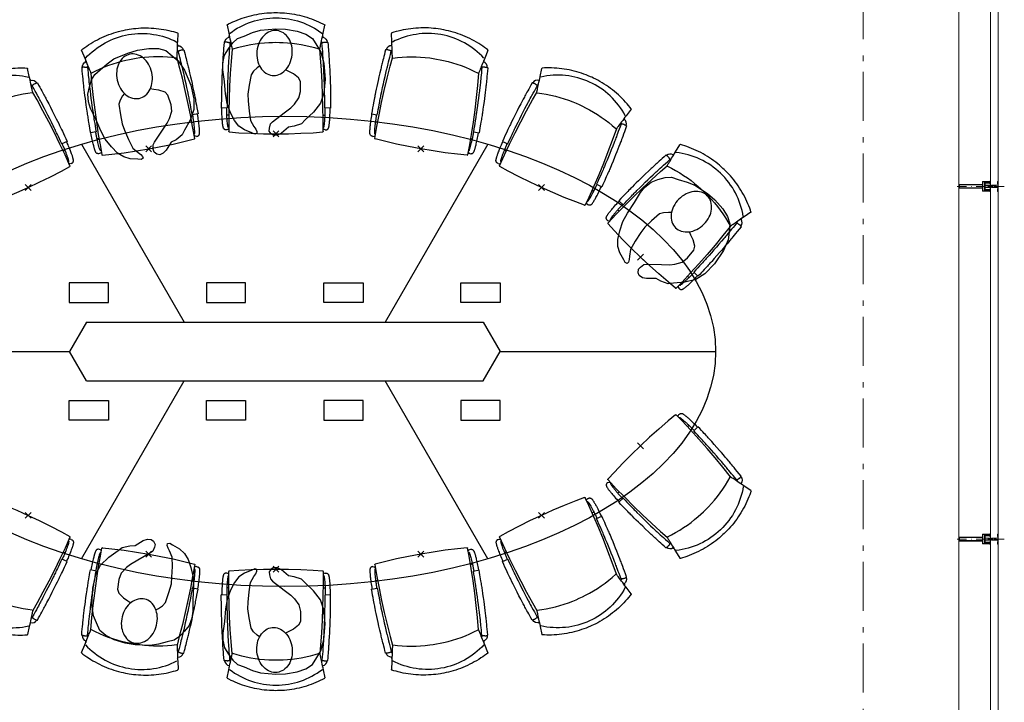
# Model space of a CAD drawing. Header units: millimetres. Extents: x -75976 to 232306, y 42824 to 140527.
# Tile 161 of 199: x 216335 to 221363, y 89947 to 93430. Entities that reach past the tile are written whole.
import ezdxf

# ---------------------------------------------------------------- set-up
doc = ezdxf.new("R2010")
doc.units = ezdxf.units.MM
doc.header["$LTSCALE"] = 400
doc.header["$PDMODE"] = 3
doc.header["$PDSIZE"] = 15
for name, pattern in [('STYLE_06', [1.041641, 0.625, -0.208282, 0.069427, -0.138931]), ('STYLE_15', [0.240945, 0.11811, -0.059055, 0.004724, -0.059055]), ('STYLE_16', [0.177165, 0.11811, -0.059055])]:
    doc.linetypes.add(name, pattern=pattern)
doc.layers.add('Buitenkozijnen', color=140, linetype='Continuous', lineweight=15)
doc.layers.add('None', color=7, linetype='Continuous', lineweight=9)
for name, color, linetype in [('co2-1-n-1-0-8_ip0', 7, 'Continuous'), ('inr', 4, 'Continuous'), ('symbol', 1, 'Continuous'), ('timmerwerk-ge', 150, 'Continuous')]:
    doc.layers.add(name, color=color, linetype=linetype)

# ---------------------------------------------------------------- blocks, each defined once
blk = doc.blocks.new('*U394')
at = {"layer": 'None', "color": 8, "lineweight": 5, "flags": 128}
for points in [[(-5, -154.3), (-5, -154.3, 0.414214), (-5.5, -154.8), (-5.5, -172.5), (-5.5, -172.5, 0.414214), (-5, -173), (-4, -173), (-4, -173, 0.414214), (-3.5, -172.5), (-3.5, -172.5, 0.414214), (-4, -172), (-4.5, -172), (-4.5, -168.8), (-4.5, -168.8, -0.414214), (-4, -168.3), (-2.7, -168.3), (-2.7, -168.3, 0.221695), (-1.9, -167.9), (-0.8, -166.5), (-0.8, -166.5, -0.466308), (0.8, -166.5), (2, -167.9), (2, -167.9, 0.221695), (2.7, -168.3), (4, -168.3), (4, -168.3, -0.414214), (4.5, -168.8), (4.5, -172), (4, -172), (4, -172, 0.414214), (3.5, -172.5), (3.5, -172.5, 0.414214), (4, -173), (5, -173), (5, -173, 0.414214), (5.5, -172.5), (5.5, -154.8), (5.5, -154.8, 0.414214), (5, -154.3), (4.7, -154.3), (4.7, -155), (4.7, -155, -0.414214), (4.4, -155.3), (4.1, -155.3), (4.1, -155.3, -0.414214), (3.3, -154.5), (3.3, -150.6), (3.3, -150.6, -0.414214), (4.1, -149.8), (4.4, -149.8), (4.4, -149.8, -0.414214), (4.7, -150.1), (4.7, -150.8), (5, -150.8), (5, -150.8, 0.414214), (5.5, -150.3), (5.5, -137.6), (5.5, -137.6, 0.351868), (5.3, -137.3), (5.3, -137.3, 0.351868), (4.9, -137.5), (4.1, -139.2), (4.1, -139.2, 0.314902), (4.2, -139.4), (4.5, -139.7), (4.5, -139.7, -0.198912), (4.5, -139.9), (4.5, -140.1), (4.5, -140.1, -0.198912), (4.5, -140.3), (4.2, -140.6), (4.2, -140.6, 0.414214), (4.2, -140.8), (4.5, -141.1), (4.5, -141.1, -0.198912), (4.5, -141.3), (4.5, -141.5), (4.5, -141.5, -0.198912), (4.5, -141.7), (4.2, -142), (4.2, -142, 0.414214), (4.2, -142.2), (4.5, -142.5), (4.5, -142.5, -0.198912), (4.5, -142.7), (4.5, -143.2), (4.5, -143.2, -0.087489), (4.5, -143.3), (4.2, -144.1), (4.2, -148.5), (4.2, -148.5, -0.414214), (3.9, -148.8), (-3.9, -148.8), (-3.9, -148.8, -0.414214), (-4.2, -148.5), (-4.2, -144.1), (-4.5, -143.3), (-4.5, -143.3, -0.087489), (-4.5, -143.2), (-4.5, -142.7), (-4.5, -142.7, -0.198912), (-4.4, -142.5), (-4.1, -142.2), (-4.1, -142.2, 0.414214), (-4.1, -142), (-4.4, -141.7), (-4.4, -141.7, -0.198912), (-4.5, -141.5), (-4.5, -141.3), (-4.5, -141.3, -0.198912), (-4.4, -141.1), (-4.1, -140.8), (-4.1, -140.8, 0.414214), (-4.1, -140.6), (-4.4, -140.3), (-4.4, -140.3, -0.198912), (-4.5, -140.1), (-4.5, -139.9), (-4.5, -139.9, -0.198912), (-4.4, -139.7), (-4.1, -139.4), (-4.1, -139.4, 0.314902), (-4.1, -139.2), (-4.9, -137.5), (-4.9, -137.5, 0.351868), (-5.3, -137.3), (-5.3, -137.3, 0.351868), (-5.5, -137.6), (-5.5, -150.3), (-5.5, -150.3, 0.414214), (-5, -150.8), (-4.7, -150.8), (-4.7, -150.1), (-4.7, -150.1, -0.414214), (-4.4, -149.8), (-4.1, -149.8), (-4.1, -149.8, -0.414214), (-3.3, -150.6), (-3.3, -154.5), (-3.3, -154.5, -0.414214), (-4.1, -155.3), (-4.4, -155.3), (-4.4, -155.3, -0.414214), (-4.7, -155), (-4.7, -154.3)], [(-1.8, -149.8, 0.414214), (-2.3, -150.3), (-2.3, -155.1), (-2.3, -155.1, 0.414214), (-2.1, -155.3), (2.1, -155.3), (2.1, -155.3, 0.414214), (2.3, -155.1), (2.3, -150.3), (2.3, -150.3, 0.414214), (1.8, -149.8), (-1.8, -149.8)], [(-4.5, -161.7, -0.414214), (-4, -161.2), (-2.7, -161.2), (-2.7, -161.2, 0.414214), (-2.5, -161), (-2.5, -160.4), (-2.5, -160.4, 0.414214), (-2.7, -160.2), (-4, -160.2), (-4, -160.2, -0.414214), (-4.5, -159.7), (-4.5, -156.8), (-4.5, -156.8, -0.414214), (-4, -156.3), (4, -156.3), (4, -156.3, -0.414214), (4.5, -156.8), (4.5, -159.7), (4.5, -159.7, -0.414214), (4, -160.2), (2.7, -160.2), (2.7, -160.2, 0.414214), (2.5, -160.4), (2.5, -161), (2.5, -161, 0.414214), (2.7, -161.2), (4, -161.2), (4, -161.2, -0.414214), (4.5, -161.7), (4.5, -166.8), (4.5, -166.8, -0.414214), (4, -167.3), (3, -167.3), (3, -167.3, -0.221695), (2.6, -167.1), (1.5, -165.9), (1.5, -165.9, 0.466308), (-1.5, -165.9), (-2.6, -167.1), (-2.6, -167.1, -0.221695), (-2.9, -167.3), (-4, -167.3), (-4, -167.3, -0.414214), (-4.5, -166.8), (-4.5, -161.7)]]:
    blk.add_lwpolyline(points, format="xyb", close=True, dxfattribs=at)
blk = doc.blocks.new('*U395')
at = {"layer": 'None', "color": 8, "lineweight": 5, "flags": 128}
for points in [[(-13.5, -182.8), (-13.5, -181.9), (-14.5, -181.1), (-14.5, -181.1, 0.36397), (-14.9, -181.1), (-14.9, -181.1), (-15.4, -181.5), (-15.4, -181.5, -0.36397), (-15.8, -181.5), (-15.8, -181.5), (-16.3, -181.1), (-16.3, -181.1, 0.36397), (-16.7, -181.1), (-16.7, -181.1), (-17.2, -181.5), (-17.2, -181.5, -0.36397), (-17.6, -181.5), (-17.6, -181.5), (-18.1, -181.1), (-18.1, -181.1, 0.36397), (-18.5, -181.1), (-18.5, -181.1), (-19, -181.5), (-19, -181.5, -0.36397), (-19.4, -181.5), (-19.4, -181.5), (-19.9, -181.1), (-19.9, -181.1, 0.36397), (-20.3, -181.1), (-20.3, -181.1), (-20.8, -181.5), (-20.8, -181.5, -0.36397), (-21.2, -181.5), (-21.2, -181.5), (-21.7, -181.1), (-21.7, -181.1, 0.36397), (-22.1, -181.1), (-22.1, -181.1), (-22.4, -181.3), (-23.2, -181.3), (-23.5, -181.1), (-23.5, -181.1, 0.36397), (-23.9, -181.1), (-23.9, -181.1), (-24.2, -181.3), (-24.5, -181.3), (-24.5, -181.3, -0.267949), (-24.8, -181.2), (-24.8, -181.2), (-24.9, -180.9), (-24.9, -180.9, 0.339454), (-25.3, -180.7), (-25.3, -180.7, 0.339454), (-25.5, -181), (-25.5, -181), (-25.5, -184.4), (-25.5, -184.4, 0.414214), (-25.2, -184.7), (-25.2, -184.7), (-24.3, -184.7), (-24.3, -184.7, 0.414214), (-24, -184.4), (-24, -184.4), (-24, -182.7), (-24, -182.7, 0.236068), (-24.1, -182.5), (-24.1, -182.5), (-24.1, -182.5, -0.548276), (-24, -182.2), (-24, -182.2, -0.548276), (-23.8, -182.4), (-23.8, -182.4), (-23.8, -182.4, 0.250388), (-23.6, -182.3), (-23.6, -182.3), (-22.8, -182.3), (-22.8, -182.3, -0.414214), (-22.5, -182.6), (-22.5, -182.6), (-22.5, -183.3), (-22.5, -183.3, 0.414214), (-22.2, -183.6), (-22.2, -183.6), (-22, -183.6), (-22, -183.6, 0.131652), (-21.8, -183.5), (-21.8, -183.5), (-20.5, -182.8), (-13.5, -182.8)], [(-6, -180.7), (-6, -180.7, -0.388879), (-8.7, -183.2), (-8.7, -183.2), (-20.4, -183.2), (-21.6, -183.9), (-22.9, -183.9), (-22.9, -182.7), (-23.8, -182.7), (-23.8, -184.8), (23.8, -184.8), (23.8, -182.7), (22.9, -182.7), (22.9, -183.9), (21.7, -183.9), (20.4, -183.2), (8.7, -183.2), (8.7, -183.2, -0.388879), (6, -180.7), (6, -180.7), (5.3, -173.2), (2.5, -173.2), (2.5, -171.2), (-2.5, -171.2), (-2.5, -173.2), (-5.3, -173.2), (-6, -180.7)], [(13.5, -182.8), (13.5, -181.9), (14.5, -181.1), (14.5, -181.1, -0.36397), (14.9, -181.1), (14.9, -181.1), (15.4, -181.5), (15.4, -181.5, 0.36397), (15.8, -181.5), (15.8, -181.5), (16.3, -181.1), (16.3, -181.1, -0.36397), (16.7, -181.1), (16.7, -181.1), (17.2, -181.5), (17.2, -181.5, 0.36397), (17.6, -181.5), (17.6, -181.5), (18.1, -181.1), (18.1, -181.1, -0.36397), (18.5, -181.1), (18.5, -181.1), (19, -181.5), (19, -181.5, 0.36397), (19.4, -181.5), (19.4, -181.5), (19.9, -181.1), (19.9, -181.1, -0.36397), (20.3, -181.1), (20.3, -181.1), (20.8, -181.5), (20.8, -181.5, 0.36397), (21.2, -181.5), (21.2, -181.5), (21.7, -181.1), (21.7, -181.1, -0.36397), (22.1, -181.1), (22.1, -181.1), (22.4, -181.3), (23.2, -181.3), (23.5, -181.1), (23.5, -181.1, -0.36397), (23.9, -181.1), (23.9, -181.1), (24.2, -181.3), (24.5, -181.3), (24.5, -181.3, 0.267949), (24.8, -181.2), (24.8, -181.2), (25, -180.9), (25, -180.9, -0.339454), (25.3, -180.7), (25.3, -180.7, -0.339454), (25.5, -181), (25.5, -181), (25.5, -184.4), (25.5, -184.4, -0.414214), (25.2, -184.7), (25.2, -184.7), (24.3, -184.7), (24.3, -184.7, -0.414214), (24, -184.4), (24, -184.4), (24, -182.7), (24, -182.7, -0.236068), (24.1, -182.5), (24.1, -182.5), (24.1, -182.5, 0.548276), (24.1, -182.2), (24.1, -182.2, 0.548276), (23.9, -182.4), (23.9, -182.4), (23.9, -182.4, -0.250388), (23.6, -182.3), (23.6, -182.3), (22.8, -182.3), (22.8, -182.3, 0.414214), (22.5, -182.6), (22.5, -182.6), (22.5, -183.3), (22.5, -183.3, -0.414214), (22.2, -183.6), (22.2, -183.6), (22, -183.6), (22, -183.6, -0.131652), (21.8, -183.5), (21.8, -183.5), (20.5, -182.8), (13.5, -182.8)]]:
    blk.add_lwpolyline(points, format="xyb", close=True, dxfattribs=at)
blk = doc.blocks.new('verticale stijl 150x50 UV')
at = {"layer": 'None', "color": 8, "linetype": 'STYLE_15', "lineweight": 5}
blk.add_line((0, -216), (0, 35), dxfattribs=at)
at = {"layer": 'None', "color": 8, "lineweight": 5}
for p, q in [((-25.6, -142.7), (-25.6, -142.7)), ((-25.6, -144.4), (-25.6, -144.4)), ((-24.8, -133.4), (-24.8, -133.4)), ((-24.8, -134.2), (-24.8, -134.2)), ((-24.8, -135), (-24.8, -135)), ((-24.8, -135.8), (-24.8, -135.8)), ((-24.8, -136.6), (-24.8, -136.6)), ((-24.8, -137.4), (-24.8, -137.4)), ((-24.8, -138.3), (-24.8, -138.3)), ((-24.8, -139.1), (-24.8, -139.1)), ((-24.8, -139.9), (-24.8, -139.9)), ((-24.8, -140.7), (-24.8, -140.7)), ((-24.8, -141.5), (-24.8, -141.5)), ((-24.8, -142.3), (-24.8, -142.3)), ((-24.8, -143.1), (-24.8, -143.1)), ((-24.8, -144.8), (-24.8, -144.8)), ((-24, -133), (-24, -133)), ((-24, -133.8), (-24, -133.8)), ((-24, -134.6), (-24, -134.6)), ((-24, -135.4), (-24, -135.4)), ((-24, -136.2), (-24, -136.2)), ((-24, -137), (-24, -137)), ((-24, -137.9), (-24, -137.9)), ((-24, -138.7), (-24, -138.7)), ((-24, -139.5), (-24, -139.5)), ((-24, -140.3), (-24, -140.3)), ((-24, -141.1), (-24, -141.1)), ((-24, -141.9), (-24, -141.9)), ((-24, -142.7), (-24, -142.7)), ((-24, -144.4), (-24, -144.4)), ((-23.2, -133.4), (-23.2, -133.4)), ((-23.2, -134.2), (-23.2, -134.2)), ((-23.2, -135), (-23.2, -135)), ((-23.2, -135.8), (-23.2, -135.8)), ((-23.2, -136.6), (-23.2, -136.6)), ((-23.2, -137.4), (-23.2, -137.4)), ((-23.2, -138.3), (-23.2, -138.3)), ((-23.2, -139.1), (-23.2, -139.1)), ((-23.2, -139.9), (-23.2, -139.9)), ((-23.2, -140.7), (-23.2, -140.7)), ((-23.2, -141.5), (-23.2, -141.5)), ((-23.2, -144.8), (-23.2, -144.8)), ((-22.4, -133), (-22.4, -133)), ((-22.4, -133.8), (-22.4, -133.8)), ((-22.4, -134.6), (-22.4, -134.6)), ((-22.4, -140.3), (-22.4, -140.3)), ((-22.4, -141.1), (-22.4, -141.1)), ((-22.4, -144.4), (-22.4, -144.4)), ((-21.6, -126.9), (-21.6, -126.9)), ((-21.6, -127.7), (-21.6, -127.7)), ((-21.6, -128.5), (-21.6, -128.5)), ((-21.6, -129.3), (-21.6, -129.3)), ((-21.6, -130.1), (-21.6, -130.1)), ((-21.6, -130.9), (-21.6, -130.9)), ((-21.6, -131.8), (-21.6, -131.8)), ((-21.6, -132.6), (-21.6, -132.6)), ((-21.6, -133.4), (-21.6, -133.4)), ((-21.6, -134.2), (-21.6, -134.2)), ((-21.6, -135), (-21.6, -135)), ((-21.6, -139.9), (-21.6, -139.9)), ((-21.6, -140.7), (-21.6, -140.7)), ((-21.6, -141.5), (-21.6, -141.5)), ((-21.6, -144.8), (-21.6, -144.8)), ((-20.7, -126.5), (-20.7, -126.5)), ((-20.7, -128.9), (-20.7, -128.9)), ((-20.7, -129.7), (-20.7, -129.7)), ((-20.7, -130.5), (-20.7, -130.5)), ((-20.7, -131.4), (-20.7, -131.4)), ((-20.7, -132.2), (-20.7, -132.2)), ((-20.7, -133), (-20.7, -133)), ((-20.7, -133.8), (-20.7, -133.8)), ((-20.7, -134.6), (-20.7, -134.6)), ((-20.7, -135.4), (-20.7, -135.4)), ((-20.7, -136.2), (-20.7, -136.2)), ((-20.7, -137), (-20.7, -137)), ((-20.7, -137.9), (-20.7, -137.9)), ((-20.7, -138.7), (-20.7, -138.7)), ((-20.7, -139.5), (-20.7, -139.5)), ((-20.7, -140.3), (-20.7, -140.3)), ((-20.7, -141.1), (-20.7, -141.1)), ((-20.7, -144.4), (-20.7, -144.4)), ((-19.9, -126.1), (-19.9, -126.1)), ((-19.9, -130.1), (-19.9, -130.1)), ((-19.9, -130.9), (-19.9, -130.9)), ((-19.9, -131.8), (-19.9, -131.8)), ((-19.9, -132.6), (-19.9, -132.6)), ((-19.9, -133.4), (-19.9, -133.4)), ((-19.9, -134.2), (-19.9, -134.2)), ((-19.9, -135), (-19.9, -135)), ((-19.9, -135.8), (-19.9, -135.8)), ((-19.9, -136.6), (-19.9, -136.6)), ((-19.9, -137.4), (-19.9, -137.4)), ((-19.9, -138.3), (-19.9, -138.3)), ((-19.9, -139.1), (-19.9, -139.1)), ((-19.9, -139.9), (-19.9, -139.9)), ((-19.9, -140.7), (-19.9, -140.7)), ((-19.9, -141.5), (-19.9, -141.5)), ((-19.9, -142.3), (-19.9, -142.3)), ((-19.9, -143.1), (-19.9, -143.1)), ((-19.9, -143.9), (-19.9, -143.9)), ((-19.1, -126.5), (-19.1, -126.5)), ((-19.1, -127.3), (-19.1, -127.3)), ((-19.1, -128.9), (-19.1, -128.9)), ((-19.1, -129.7), (-19.1, -129.7)), ((-19.1, -130.5), (-19.1, -130.5)), ((-19.1, -131.4), (-19.1, -131.4)), ((-19.1, -132.2), (-19.1, -132.2)), ((-19.1, -133), (-19.1, -133)), ((-19.1, -133.8), (-19.1, -133.8)), ((-19.1, -134.6), (-19.1, -134.6)), ((-19.1, -140.3), (-19.1, -140.3)), ((-19.1, -141.1), (-19.1, -141.1)), ((-19.1, -141.9), (-19.1, -141.9)), ((-18.3, -127.7), (-18.3, -127.7)), ((-18.3, -128.5), (-18.3, -128.5)), ((-18.3, -129.3), (-18.3, -129.3)), ((-18.3, -133.4), (-18.3, -133.4)), ((-18.3, -134.2), (-18.3, -134.2)), ((-18.3, -135), (-18.3, -135)), ((-18.3, -139.9), (-18.3, -139.9)), ((-18.3, -140.7), (-18.3, -140.7)), ((-18.3, -141.5), (-18.3, -141.5)), ((-18.3, -142.3), (-18.3, -142.3)), ((-17.5, -133), (-17.5, -133)), ((-17.5, -133.8), (-17.5, -133.8)), ((-17.5, -134.6), (-17.5, -134.6)), ((-17.5, -135.4), (-17.5, -135.4)), ((-17.5, -136.2), (-17.5, -136.2)), ((-17.5, -137), (-17.5, -137)), ((-17.5, -137.9), (-17.5, -137.9)), ((-17.5, -138.7), (-17.5, -138.7)), ((-17.5, -139.5), (-17.5, -139.5)), ((-17.5, -140.3), (-17.5, -140.3)), ((-17.5, -141.1), (-17.5, -141.1)), ((-17.5, -141.9), (-17.5, -141.9)), ((-17.5, -142.7), (-17.5, -142.7)), ((-16.7, -133.4), (-16.7, -133.4)), ((-16.7, -134.2), (-16.7, -134.2)), ((-16.7, -135), (-16.7, -135)), ((-16.7, -135.8), (-16.7, -135.8)), ((-16.7, -136.6), (-16.7, -136.6)), ((-16.7, -137.4), (-16.7, -137.4)), ((-16.7, -138.3), (-16.7, -138.3)), ((-16.7, -139.1), (-16.7, -139.1)), ((-16.7, -139.9), (-16.7, -139.9)), ((-16.7, -140.7), (-16.7, -140.7)), ((-16.7, -141.5), (-16.7, -141.5)), ((-16.7, -142.3), (-16.7, -142.3)), ((-16.7, -143.1), (-16.7, -143.1)), ((-15.9, -141.1), (-15.9, -141.1)), ((-15.9, -141.9), (-15.9, -141.9)), ((-15.9, -142.7), (-15.9, -142.7)), ((-15.9, -144.4), (-15.9, -144.4)), ((-15.1, -142.3), (-15.1, -142.3)), ((-15.1, -143.1), (-15.1, -143.1)), ((-15.1, -143.9), (-15.1, -143.9)), ((-15.1, -144.8), (-15.1, -144.8)), ((-14.2, -141.9), (-14.2, -141.9)), ((-14.2, -142.7), (-14.2, -142.7)), ((-14.2, -143.5), (-14.2, -143.5)), ((-14.2, -144.4), (-14.2, -144.4)), ((-13.4, -143.1), (-13.4, -143.1)), ((-13.4, -143.9), (-13.4, -143.9))]:
    blk.add_line(p, q, dxfattribs=at)
at = {"layer": 'None', "color": 8, "linetype": 'STYLE_16', "lineweight": 5}
for p, q in [((-2.2, -155.1), (0, -154.5)), ((-2.2, -156.7), (-2.2, -155.1)), ((-1.5, -156.9), (-1.5, -155)), ((-1, -157), (-1, -155.1)), ((2.3, -155.1), (0, -154.5)), ((1, -157), (1, -155.1)), ((1.5, -156.9), (1.5, -155)), ((2.3, -156.7), (2.3, -155.1))]:
    blk.add_line(p, q, dxfattribs=at)
at = {"layer": 'None', "color": 8, "linetype": 'Continuous', "lineweight": 5, "flags": 128}
for points in [[(-10, 15.4), (10, 15.4), (10, -104.8), (25, -104.8), (25, -116.8), (-25, -116.8), (-25, -104.8), (-10, -104.8)], [(-8, 13.4), (-8, -104.8), (8, -104.8), (8, 13.4)], [(8, -106.8), (-8, -106.8), (-23, -106.8), (-23, -114.8), (23, -114.8), (23, -106.8)]]:
    blk.add_lwpolyline(points, close=True, dxfattribs=at)
at = {"layer": 'None', "color": 8, "lineweight": 5, "flags": 128}
for points in [[(-14.8, -144.8), (-14.8, -144.8, 0.390793), (-13.2, -143.5), (-13.2, -143.5, 0.390793), (-14.4, -141.8), (-14.4, -141.8, -0.352623), (-16, -139.9), (-16, -133.1), (-16, -133.1, 0.414214), (-16.3, -132.8), (-17.6, -132.8), (-18.1, -133), (-18.1, -133, -0.520293), (-18.3, -132.8), (-18.3, -130.1), (-18.2, -130), (-18.2, -128), (-18.2, -128, -0.577863), (-18.1, -127.7), (-18, -127.7), (-18, -127.7, 0.366605), (-17.7, -127.5), (-17.7, -127.5, 0.366605), (-17.9, -127.1), (-17.9, -127.1, -0.130834), (-19.2, -126.1), (-19.2, -126.1, 0.439074), (-20.7, -126.1), (-20.7, -126.1, -0.133252), (-22, -127.1), (-22, -127.1, 0.366605), (-22.2, -127.5), (-22.2, -127.5, 0.366605), (-21.9, -127.7), (-21.8, -127.7), (-21.8, -127.7, -0.577455), (-21.8, -128), (-21.8, -130), (-21.6, -130.1), (-21.6, -132.8), (-21.6, -132.8, -0.52048), (-21.9, -133), (-22.4, -132.8), (-24.7, -132.8), (-24.7, -132.8, 0.414214), (-25, -133.1), (-25, -140.9), (-25, -140.9, -0.255976), (-25.9, -142.6), (-25.9, -142.6, 0.749676), (-25.3, -144.8), (-21.2, -144.8), (-21.2, -144.8, 0.414214), (-19.2, -142.8), (-19.2, -142.8, -0.402808), (-18.7, -142.3), (-18.7, -142.3, -0.402808), (-18.2, -142.8), (-18.2, -142.8, 0.233259), (-18, -143.1), (-14.6, -143.6), (-14.6, -143.6, -0.419014), (-14.5, -143.7), (-14.5, -143.7, -0.419014), (-14.6, -143.8), (-16, -143.8), (-16, -143.8, 0.414214), (-16.5, -144.3), (-16.5, -144.3, 0.414214), (-16, -144.8)], [(-23.2, -141.6), (-23.2, -141.6, 0.418874), (-23.7, -142.1), (-23.7, -142.1, -0.396568), (-25.3, -143.4), (-25.3, -143.4, 0.437017), (-25.7, -143.7), (-25.7, -143.7, 0.437017), (-25.4, -144), (-21.9, -144), (-21.9, -144, 0.263556), (-20.2, -143), (-20.2, -143, 0.552342), (-20.8, -141.8)], [(25, -132.6), (25, -116.8), (23.1, -116.8), (-23.1, -116.8), (-25, -116.8), (-25, -132.6), (-22.1, -132.6), (-22.1, -128), (-22.6, -128), (-22.6, -126.6), (-22.1, -126.6), (-22.1, -124.7), (-21.9, -124.5), (-21.9, -120.3), (-21.9, -120.3, -0.414214), (-20.2, -118.6), (-20.1, -118.6), (-20.1, -118.6, -0.414214), (-18.4, -120.3), (-18.4, -124.5), (-18.2, -124.7), (-18.2, -126.6), (-17.7, -126.6), (-17.7, -128), (-18.2, -128), (-18.2, -132.6), (-16.3, -132.6), (-16.3, -119.8), (-16.3, -119.8, -0.414214), (-15.1, -118.6), (-15.1, -118.6), (-6.5, -118.6), (-6.5, -118.6, -0.414214), (-5.3, -119.8), (-5.3, -136.8), (-3.9, -136.8), (-3.9, -139.6), (-4.3, -140), (-3.9, -140.4), (-3.9, -141), (-4.3, -141.4), (-3.9, -141.8), (-3.9, -142.4), (-4.3, -142.8), (-3.9, -143.8), (-3.9, -148.6), (-2.2, -148.6), (-2.2, -137.8), (-2.2, -137.8, -0.414214), (0, -135.6), (0, -135.6), (0, -135.6, -0.414214), (2.2, -137.8), (2.2, -148.6), (3.9, -148.6), (3.9, -143.8), (4.3, -142.8), (3.9, -142.4), (3.9, -141.8), (4.3, -141.4), (3.9, -141), (3.9, -140.4), (4.3, -140), (3.9, -139.6), (3.9, -136.8), (5.4, -136.8), (5.4, -119.8), (5.4, -119.8, -0.414214), (6.6, -118.6), (6.6, -118.6), (15.1, -118.6), (15.1, -118.6, -0.414214), (16.3, -119.8), (16.3, -132.6), (18.2, -132.6), (18.2, -128), (17.7, -128), (17.7, -126.6), (18.2, -126.6), (18.2, -124.7), (18.5, -124.5), (18.5, -120.3), (18.5, -120.3, -0.414214), (20.2, -118.6), (20.2, -118.6), (20.2, -118.6, -0.414214), (21.9, -120.3), (21.9, -124.5), (22.1, -124.7), (22.1, -126.6), (22.6, -126.6), (22.6, -128), (22.1, -128), (22.1, -132.6)], [(-23, -135.9), (-23, -135.9, -0.414214), (-22.1, -135), (-22.1, -135, -0.414214), (-21.3, -135.9), (-21.3, -138.8), (-21.3, -138.8, -0.414214), (-22.1, -139.6), (-22.1, -139.6, -0.414214), (-23, -138.8)], [(-21, -127.8, -0.29188), (-20.8, -127.3), (-20.3, -126.9), (-20.3, -126.9, -0.344328), (-19.7, -126.9), (-19.2, -127.3), (-19.2, -127.3, -0.29188), (-19, -127.8), (-19.4, -129.5), (-19.4, -129.5, -0.348796), (-20, -130), (-20, -130, -0.348796), (-20.6, -129.5), (-21, -127.8)], [(-18.8, -139.6, -0.414214), (-19.7, -138.8), (-19.7, -135.9), (-19.7, -135.9, -0.414214), (-18.8, -135), (-18.8, -135, -0.414214), (-18, -135.9), (-18, -138.8), (-18, -138.8, -0.414214), (-18.8, -139.6)], [(14.8, -144.8), (14.8, -144.8, -0.390793), (13.3, -143.5), (13.3, -143.5, -0.390793), (14.4, -141.8), (14.4, -141.8, 0.352623), (16, -139.9), (16, -133.1), (16, -133.1, -0.414214), (16.3, -132.8), (17.6, -132.8), (18.1, -133), (18.1, -133, 0.520293), (18.4, -132.8), (18.4, -130.1), (18.2, -130), (18.2, -128), (18.2, -128, 0.577863), (18.2, -127.7), (18.1, -127.7), (18.1, -127.7, -0.366605), (17.8, -127.5), (17.8, -127.5, -0.366605), (18, -127.1), (18, -127.1, 0.130834), (19.3, -126.1), (19.3, -126.1, -0.439074), (20.7, -126.1), (20.7, -126.1, 0.133252), (22.1, -127.1), (22.1, -127.1, -0.366605), (22.3, -127.5), (22.3, -127.5, -0.366605), (22, -127.7), (21.9, -127.7), (21.9, -127.7, 0.577455), (21.8, -128), (21.8, -130), (21.7, -130.1), (21.7, -132.8), (21.7, -132.8, 0.52048), (21.9, -133), (22.4, -132.8), (24.7, -132.8), (24.7, -132.8, -0.414214), (25, -133.1), (25, -140.9), (25, -140.9, 0.255976), (25.9, -142.6), (25.9, -142.6, -0.749676), (25.3, -144.8), (21.2, -144.8), (21.2, -144.8, -0.414214), (19.2, -142.8), (19.2, -142.8, 0.402808), (18.7, -142.3), (18.7, -142.3, 0.402808), (18.2, -142.8), (18.2, -142.8, -0.233259), (18, -143.1), (14.6, -143.6), (14.6, -143.6, 0.419014), (14.5, -143.7), (14.5, -143.7, 0.419014), (14.6, -143.8), (16, -143.8), (16, -143.8, -0.414214), (16.5, -144.3), (16.5, -144.3, -0.414214), (16, -144.8)], [(18.9, -139.6, 0.414214), (19.7, -138.8), (19.7, -135.9), (19.7, -135.9, 0.414214), (18.9, -135), (18.9, -135, 0.414214), (18, -135.9), (18, -138.8), (18, -138.8, 0.414214), (18.9, -139.6)], [(21, -127.8, 0.29188), (20.8, -127.3), (20.3, -126.9), (20.3, -126.9, 0.344328), (19.7, -126.9), (19.2, -127.3), (19.2, -127.3, 0.29188), (19, -127.8), (19.4, -129.5), (19.4, -129.5, 0.348796), (20, -130), (20, -130, 0.348796), (20.6, -129.5), (21, -127.8)], [(23.2, -141.6), (23.2, -141.6, -0.418874), (23.7, -142.1), (23.7, -142.1, 0.396568), (25.3, -143.4), (25.3, -143.4, -0.437017), (25.7, -143.7), (25.7, -143.7, -0.437017), (25.4, -144), (21.9, -144), (21.9, -144, -0.263556), (20.2, -143), (20.2, -143, -0.552342), (20.8, -141.8)], [(23, -135.9), (23, -135.9, 0.414214), (22.2, -135), (22.2, -135, 0.414214), (21.3, -135.9), (21.3, -138.8), (21.3, -138.8, 0.414214), (22.2, -139.6), (22.2, -139.6, 0.414214), (23, -138.8)], [(0, -157.1), (0, -157.1, -0.163834), (-4.3, -155.6), (-4.3, -155.6), (-4.3, -155.6, -0.234469), (-4.7, -154.8), (-4.7, -154.8), (-4.7, -153.6), (4.8, -153.6), (4.8, -154.8), (4.8, -154.8, -0.234469), (4.4, -155.6), (4.4, -155.6), (4.4, -155.6, -0.163834), (0, -157.1), (0, -157.1)]]:
    blk.add_lwpolyline(points, format="xyb", close=True, dxfattribs=at)
blk.add_lwpolyline([(4, -118.6), (4, -134.3), (-4, -134.3), (-4, -118.6)], close=True, dxfattribs=at)
at = {"layer": 'None', "color": 8, "linetype": 'STYLE_16', "lineweight": 5}
for centre, radius, start, end in [((-1.6, -158.4), 3.38, 79.3357, 100.6643), ((0, -163.2), 8.16, 82.9585, 97.0415), ((0, -160.4), 3.5, 73.4149, 106.5851), ((1.6, -158.4), 3.38, 79.3357, 100.6643)]:
    blk.add_arc(centre, radius, start, end, dxfattribs=at)
at = {"layer": 'None', "color": 7}
for name in ['*U394', '*U395']:
    blk.add_blockref(name, (0, 0), dxfattribs=at)
blk = doc.blocks.new('Vliesgevelelement 4 150x50 1_200')
at = {"layer": 'Buitenkozijnen', "color": 7, "xscale": -1, "rotation": 270.0000000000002}
blk.add_blockref('verticale stijl 150x50 UV', (-5.2, 0), dxfattribs=at)
blk = doc.blocks.new('*U1309')
at = {"layer": 'Buitenkozijnen', "color": 140, "linetype": 'Continuous', "lineweight": 15}
for points in [[(51601.1, -5040), (51601.1, 28036)], [(51601.1, -5040), (51601.1, 28036), (51641.1, 28036), (51641.1, -5040)], [(51601.1, -5040), (51601.1, 28036), (51641.1, 28036), (51641.1, -5040)], [(51641.1, -5040), (51641.1, 28036)]]:
    blk.add_lwpolyline(points, close=True, dxfattribs=at)
blk = doc.blocks.new('co2-1-n-1-0-8_b2')
for p, q in [((-251.5, -20.3), (-255.8, -20.3)), ((251.5, -20.3), (255.8, -20.3)), ((-249.1, -132.2), (-279.1, -131.7)), ((-251.6, -131.7), (-251.6, -132.2)), ((251.6, -131.7), (251.6, -132.2)), ((-220.5, -431.4), (-220.7, -431.4)), ((220.7, -431.4), (220.5, -431.4)), ((-239.3, -492.8), (-236.8, -493.3)), ((-231.5, -468.8), (-234.2, -468.3)), ((234.4, -468), (231.4, -468.6)), ((236.7, -493), (239.1, -492.6)), ((-250, -554.2), (-241.1, -513.2)), ((241.1, -513.2), (250, -554.2))]:
    blk.add_line(p, q)
at = {"flags": 128}
for points in [[(-238.5, -9.5), (-189.8, -6), (-126.6, -2.7), (-63.3, -0.7), (0, 0)], [(0, 0), (63.3, -0.7), (126.6, -2.7), (189.8, -6), (238.5, -9.5)], [(-255.8, -20.3), (-257.1, -20.4), (-258.3, -20.7), (-259.5, -21.1), (-260.7, -21.6), (-261.9, -22.1), (-263, -22.8), (-264.1, -23.6), (-265.4, -24.8), (-266.8, -26.5), (-267.8, -28.1), (-268.4, -29.4), (-268.8, -30.4), (-269.5, -32.8), (-270, -34.9), (-270.5, -37.1), (-270.9, -39.4), (-271.3, -41.9), (-271.6, -44.3), (-272, -46.9), (-272.4, -49.7), (-272.7, -52.9), (-273.1, -56.4), (-273.5, -60.3), (-273.8, -64.4), (-274.2, -69.1), (-274.6, -74.7), (-275, -81.4), (-275.4, -89.2), (-275.8, -98.1), (-276, -105.6), (-276.2, -113.7), (-276.3, -122.4), (-276.4, -131.8)], [(-223.6, -431.8), (-228.8, -369.6), (-233.1, -307.4), (-236.5, -244.1), (-239, -180.9), (-240.5, -117.6), (-241, -54.2), (-240.8, -12)], [(240.8, -12), (240.9, -73.4), (240.1, -134.8), (238.4, -198.1), (235.7, -261.3), (232, -324.6), (227.4, -387.7), (223.6, -431.8)], [(255.8, -20.3), (257.1, -20.4), (258.3, -20.7), (259.5, -21.1), (260.7, -21.6), (261.9, -22.1), (263, -22.8), (264.1, -23.6), (265.4, -24.8), (266.8, -26.5), (267.8, -28.1), (268.4, -29.4), (268.8, -30.4), (269.5, -32.8), (270, -34.9), (270.5, -37.1), (270.9, -39.4), (271.3, -41.9), (271.6, -44.3), (272, -46.9), (272.4, -49.7), (272.7, -52.9), (273.1, -56.4), (273.5, -60.3), (273.8, -64.4), (274.2, -69.1), (274.6, -74.7), (275, -81.4), (275.4, -89.2), (275.8, -98.1), (276, -105.6), (276.2, -113.7), (276.3, -122.4), (276.4, -131.8)], [(-240.5, -95.2), (-241.5, -95.2), (-243, -95.2), (-244.8, -95.2), (-246.8, -95.2), (-248.9, -95.3), (-251, -95.3)], [(240.7, -95.2), (241.5, -95.2), (243, -95.2), (244.8, -95.2), (246.8, -95.2), (248.9, -95.3), (250.8, -95.3)], [(-250, -468), (-253.3, -468.2), (-255.6, -468.2), (-257.8, -468.2), (-259.7, -468), (-261.4, -467.8), (-262.7, -467.5), (-264.9, -466.6), (-266.3, -450.4), (-267.4, -435.8), (-268.5, -422.4), (-269.3, -410.3), (-270, -401), (-270.6, -392.6), (-271.1, -385.1), (-271.5, -378.5), (-271.8, -372.8), (-272.1, -368), (-272.9, -354.6), (-273.7, -340.4), (-274.5, -325.4), (-275.2, -310.1), (-275.8, -294.9), (-276.6, -274.8), (-277.3, -254.8), (-277.8, -234.9), (-278, -228.3), (-278.2, -221.8), (-278.3, -215.3), (-278.4, -208.9), (-278.5, -202.3), (-278.7, -195.2), (-278.8, -187.2), (-278.9, -178.1), (-279, -168.1), (-279.1, -157), (-279.1, -144.8), (-279.1, -131.7)], [(-250, -468), (-248.5, -467.9), (-246.1, -467.6), (-243.8, -467.2), (-241.7, -466.8), (-239.8, -466.3), (-238.2, -465.8), (-237, -465.2), (-235, -464), (-236.3, -448.9), (-237.4, -435.5), (-238.3, -423.4), (-239.1, -412.6), (-239.8, -403.2), (-240.3, -395.1), (-240.8, -388.6), (-241.2, -382.4), (-241.6, -376), (-242, -369.6), (-242.4, -363.2), (-243.5, -343.6), (-244.5, -323.8), (-245.4, -304), (-246.2, -285.1), (-246.9, -266.1), (-247.5, -247.9), (-247.9, -231.1), (-248, -226.2), (-248.2, -220.5), (-248.3, -213.9), (-248.5, -206.4), (-248.6, -197.9), (-248.8, -188.5), (-248.9, -176.2), (-249, -162.7), (-249.1, -147.9), (-249.1, -132.2)], [(249.1, -132.2), (249.1, -146.9), (249, -160.6), (248.9, -172.9), (248.8, -183.9), (248.7, -193.5), (248.5, -201.8), (248.4, -208.3), (248.3, -214.7), (248.2, -221.1), (248, -227.6), (247.9, -234.1), (247.3, -253.9), (246.6, -273.8), (245.9, -293.6), (245, -312.5), (244.1, -331.4), (243.2, -349.5), (242.2, -366.2), (241.9, -371), (241.5, -376.6), (241.1, -383.1), (240.6, -390.6), (240.1, -398.9), (239.4, -408.1), (238.5, -420.2), (237.5, -433.4), (236.4, -447.9), (235, -464), (237, -465.2), (238.2, -465.8), (239.8, -466.3), (241.7, -466.8), (243.8, -467.2), (246.1, -467.6), (248.5, -467.9), (250, -468)], [(250, -468), (253.3, -468.2), (255.6, -468.2), (257.8, -468.2), (259.7, -468), (261.4, -467.8), (262.7, -467.5), (263.7, -467.1), (265, -466.1), (266, -453.4), (267, -441.6), (267.8, -430.7), (268.6, -420.8), (269.2, -412), (269.8, -404.1), (270.3, -397.1), (270.7, -390.6), (271.1, -384.3), (271.5, -377.9), (271.9, -371.5), (272.3, -365), (273.4, -345.2), (274.5, -325.3), (275.4, -305.3), (276, -290.1), (276.6, -274.8), (277.1, -259.7), (277.6, -245.3), (277.9, -231.9), (278, -226.9), (278.2, -221.2), (278.3, -214.5), (278.5, -206.9), (278.6, -198.4), (278.7, -188.9), (278.9, -176.5), (279, -162.9), (279.1, -148), (279.1, -131.7), (249.1, -132.2)], [(-241.1, -513.2), (-239, -503.7), (-237.1, -494.8), (-234.9, -484.6), (-232.9, -475.3), (-231.1, -466.9), (-229.4, -459.3), (-228, -452.7), (-226.8, -447), (-225.7, -442.2), (-224.9, -438.4)], [(-224.9, -438.4), (-224.4, -436.2), (-224.1, -434.5), (-223.8, -433.2), (-223.6, -432.5)], [(-223.7, -432.8), (-223.7, -432.8), (-223.6, -432.5)], [(-223.6, -431.7), (-223.6, -431.7), (-223.6, -431.8)], [(0, -465.5), (-18.1, -465.2), (-36.1, -464.6), (-59.3, -463.1), (-82.5, -460.9), (-105.6, -457.9), (-128.5, -454.2), (-151.9, -449.7), (-175, -444.4), (-197.9, -438.3), (-220.5, -431.4)], [(220.5, -431.4), (198.1, -438.3), (175.3, -444.3), (152.1, -449.7), (128.5, -454.2), (105.7, -457.9), (82.8, -460.8), (59.5, -463.1), (36.1, -464.6), (18.1, -465.2), (0, -465.5)], [(223.6, -431.8), (223.6, -431.7), (223.6, -431.7)], [(223.6, -432.5), (223.6, -432.5), (223.7, -432.8)], [(223.6, -432.5), (223.7, -432.8), (224, -434), (224.4, -435.9), (224.9, -438.4)], [(224.9, -438.4), (225.7, -442.2), (226.8, -447), (228, -452.7), (229.4, -459.3), (231.1, -466.8), (232.9, -475.2), (234.9, -484.6), (237.1, -494.8), (239, -503.7), (241.1, -513.2)], [(-248.6, -556.9), (-241.7, -560.6), (-230.9, -566), (-220.5, -570.8), (-209.7, -575.6), (-197.7, -580.6), (-185.6, -585.3), (-173.3, -589.7), (-161, -593.7), (-148.6, -597.5), (-136.1, -601), (-123.5, -604.2), (-110.8, -607), (-98.1, -609.6), (-85.4, -611.8), (-72.6, -613.8), (-59.7, -615.4), (-46.8, -616.7), (-33.9, -617.7), (-22.6, -618.2), (-10.7, -618.6), (0, -618.7)], [(0, -618.7), (7.7, -618.6), (19.8, -618.3), (31.2, -617.8), (42.9, -617), (55.8, -615.8), (68.7, -614.3), (81.5, -612.4), (94.3, -610.3), (107, -607.8), (119.7, -605.1), (132.3, -602), (144.8, -598.6), (157.2, -594.9), (169.5, -590.9), (181.8, -586.7), (194, -582.1), (206, -577.2), (217.9, -572), (228.2, -567.2), (238.9, -562), (248.7, -556.9)]]:
    blk.add_lwpolyline(points, dxfattribs=at)
for centre, radius, start, end in [((-251.5, -32.8), 12.5, 31.8812, 90), ((-251.5, -32.8), 12.5, 293.1463, 327.6578), ((-238.3, -12), 2.5, 94.5665, 179.4807), ((238.3, -12), 2.5, 0.5193, 85.4335), ((251.5, -32.8), 12.5, 90, 148.1188), ((251.5, -32.8), 12.5, 212.3422, 246.8537), ((-226.1, -432), 2.5, 341.6817, 5.2297), ((-226.1, -431.9), 2.5, 347.791, 5.2276), ((226.1, -431.9), 2.5, 174.7724, 192.209), ((226.1, -432), 2.5, 174.778, 187.1445), ((226.1, -432), 2.5, 187.1548, 198.3185), ((-233.6, -464.5), 28.8, 186.1005, 258.5426), ((-166.7, -477.3), 75, 191.7314, 197.3164), ((-233.7, -464.5), 3.77, 192.8865, 261.7566), ((234, -464.6), 3.4, 276.6537, 346.9286), ((166.7, -477.3), 75, 342.6747, 348.4513), ((234, -464.6), 28.4, 280.3578, 354.0057), ((0.2, -200.9), 391.2, 232.6355, 269.9709), ((-0.2, -200.9), 391.2, 270.0307, 307.3629), ((-247.5, -554.8), 2.5, 167.791, 242.1608), ((247.5, -554.8), 2.5, 297.8392, 12.209)]:
    blk.add_arc(centre, radius, start, end)
for points in [[(-243.3, -32.8), (-243.7, -32.8), (-244.1, -33.5), (-245, -36.2), (-245.5, -38.1), (-246.4, -43.2), (-246.9, -46.3), (-247.8, -53.6), (-248.3, -57.8), (-249.1, -67), (-249.5, -72), (-250.2, -82.7), (-250.6, -88.4), (-251.1, -100.3), (-251.3, -106.4), (-251.5, -118.9), (-251.6, -125.3), (-251.6, -131.7)], [(243.3, -32.8), (243.7, -32.8), (244.1, -33.5), (245, -36.2), (245.5, -38.1), (246.4, -43.2), (246.9, -46.3), (247.8, -53.6), (248.3, -57.8), (249.1, -67), (249.5, -72), (250.2, -82.7), (250.6, -88.4), (251.1, -100.3), (251.3, -106.4), (251.5, -118.9), (251.6, -125.3), (251.6, -131.7)]]:
    blk.add_open_spline(points, degree=3, knots=[0, 0, 0, 0, 0.125, 0.125, 0.25, 0.25, 0.375, 0.375, 0.5, 0.5, 0.625, 0.625, 0.75, 0.75, 0.875, 0.875, 0.9994014, 0.9994014, 0.9994014, 0.9994014])
at = {"layer": 'co2-1-n-1-0-8_ip0'}
blk.add_point((0, 0), dxfattribs=at)
blk = doc.blocks.new('symb-ps03_b2')
blk.add_lwpolyline([(82.2, -333.7), (93.5, -323.3), (109.6, -304.5), (119.8, -284.7), (121.3, -230.8), (122.5, -183.8), (115.8, -150.4), (104.2, -98.4), (90.8, -52.2), (69, -24.8), (57.7, -13.2), (50.2, -0.9), (49.4, 8.5), (59.4, 13), (75.8, 8.9), (114.7, -1.3), (145.3, -16.6), (172.1, -41.1), (196.4, -77.8), (221.1, -122.2), (235.7, -169.2), (249.9, -232.3), (265.9, -290), (270.3, -324.8), (267.4, -365.4), (252.2, -399.3), (234.6, -432.8), (213.5, -457.5), (181.2, -475.4), (141, -499), (102.8, -516.9), (26.9, -533.5), (-23.3, -539.3), (-83.1, -537.5), (-129.9, -527.7), (-165.1, -510.7), (-191.8, -478.7), (-217.7, -447.5), (-240.8, -394), (-258.1, -313.4), (-261.7, -241.7), (-250.8, -189), (-222, -138.3), (-185.2, -93.4), (-169.5, -72.2), (-133.8, -53.9), (-107.1, -45.7), (-74.5, -10), (-56.5, 2.3), (-37.5, 6.7), (-23, 0.8), (-11.7, -12.6), (-10.5, -27.9), (-13.2, -49.2), (-22.6, -61.1), (-75.1, -114.5), (-104.5, -144.9), (-120.7, -165.7), (-138.4, -200.3), (-141.8, -234.1), (-134.6, -284.5), (-123.4, -302.1), (-94.4, -318.8), (-69, -327.2), (-51.7, -333)])
blk.add_lwpolyline([(-74.5, -413.3, 0.078796), (-66.1, -458.3, 0.088041), (-45.7, -493.9, 0.105312), (-14.5, -518.5, 0.121926), (19.1, -525.8, 0.121926), (52.3, -516.6, 0.105312), (82.1, -490.3, 0.088041), (100.3, -453.5, 0.078796), (106.2, -408.2, 0.078796), (97.7, -363.2, 0.088041), (77.4, -327.6, 0.105312), (46.2, -303, 0.121926), (12.5, -295.7, 0.121926), (-20.6, -304.9, 0.105312), (-50.4, -331.2, 0.088041), (-68.6, -368, 0.078796)], format="xyb", close=True)

msp = doc.modelspace()

# ---------------------------------------------------------------- linework, layer by layer
at = {"linetype": 'Continuous', "lineweight": 0, "flags": 128}
msp.add_lwpolyline([(207381.89627, 126780.0182), (221131.67964, 126780.0182), (221131.21143, 89022.93445), (212368.21913, 89022.93445), (212368.21913, 99830.0182), (207381.89627, 99830.0182), (207381.89627, 118232.99257), (212343.99173, 118232.99257), (212381.86291, 123230.0182), (207381.89627, 123230.0182), (207381.89627, 126780.0182)], dxfattribs=at)
at = {"layer": 'Buitenkozijnen', "color": 43, "linetype": 'Continuous', "lineweight": 9}
msp.add_line((221131.67964, 126780.0182), (221131.67964, 88990.0182), dxfattribs=at)
at = {"layer": 'None', "color": 43, "linetype": 'STYLE_06', "lineweight": 9}
msp.add_line((220641.85564, 128579.80537), (220641.85564, 87379.8582), dxfattribs=at)
at = {"layer": 'timmerwerk-ge'}
for p, q in [((216651.61216, 92795.65783), (217176.01375, 91887.36763)), ((218725.86289, 92795.65783), (218201.4613, 91887.36763)), ((216676.01375, 91887.36763), (216589.41121, 91737.36763)), ((216676.01375, 91887.36763), (218701.4613, 91887.36763)), ((218701.4613, 91887.36763), (218788.06384, 91737.36763)), ((215488.73752, 91737.36763), (216589.41121, 91737.36763)), ((216676.01375, 91587.36763), (216589.41121, 91737.36763)), ((218701.4613, 91587.36763), (218788.06384, 91737.36763)), ((218788.06384, 91737.36763), (219888.73752, 91737.36763)), ((216651.61216, 90679.07743), (217176.01375, 91587.36763)), ((216676.01375, 91587.36763), (218701.4613, 91587.36763)), ((218725.86289, 90679.07743), (218201.4613, 91587.36763))]:
    msp.add_line(p, q, dxfattribs=at)
for points in [[(216588.73752, 91987.36763), (216788.73752, 91987.36763), (216788.73752, 92087.36763), (216588.73752, 92087.36763)], [(217288.73752, 91987.36763), (217488.73752, 91987.36763), (217488.73752, 92087.36763), (217288.73752, 92087.36763)], [(218088.73752, 91987.36763), (217888.73752, 91987.36763), (217888.73752, 92087.36763), (218088.73752, 92087.36763)], [(218788.73752, 91987.36763), (218588.73752, 91987.36763), (218588.73752, 92087.36763), (218788.73752, 92087.36763)], [(216588.73752, 91487.36763), (216788.73752, 91487.36763), (216788.73752, 91387.36763), (216588.73752, 91387.36763)], [(217288.73752, 91487.36763), (217488.73752, 91487.36763), (217488.73752, 91387.36763), (217288.73752, 91387.36763)], [(218088.73752, 91487.36763), (217888.73752, 91487.36763), (217888.73752, 91387.36763), (218088.73752, 91387.36763)], [(218788.73752, 91487.36763), (218588.73752, 91487.36763), (218588.73752, 91387.36763), (218788.73752, 91387.36763)]]:
    msp.add_lwpolyline(points, close=True, dxfattribs=at)
msp.add_ellipse((217688.73752, 91737.36763), major_axis=(-2200, 0), ratio=0.5454545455, dxfattribs=at)

# ---------------------------------------------------------------- block references
at = {"layer": 'Buitenkozijnen', "color": 7}
msp.add_blockref('*U1309', (169690.79627, 86130.0182), dxfattribs=at)
at = {"layer": 'Buitenkozijnen', "color": 7, "xscale": -1}
for p in [(221141.85564, 92580.0182), (221141.85564, 90780.0182)]:
    msp.add_blockref('Vliesgevelelement 4 150x50 1_200', p, dxfattribs=at)
at = {"layer": 'inr', "xscale": -1}
for p, rotation in [((217643.99352, 92847.93624), 180), ((216994.01545, 92771.21591), 190.0265643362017), ((216378.11845, 92573.60965), 204.5453845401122), ((219505.59602, 91256.29481), 43.57658495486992), ((218999.3566, 90901.12562), 24.54538454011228), ((218383.4596, 90703.51936), 10.02656433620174)]:
    msp.add_blockref('co2-1-n-1-0-8_b2', p, dxfattribs=dict(at, rotation=rotation))
at = {"layer": 'inr'}
for p, rotation in [((218383.4596, 92771.21591), 169.9734356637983), ((218999.3566, 92573.60965), 155.4546154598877), ((219505.59602, 92218.44046), 136.42341504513), ((216378.11845, 90901.12562), 335.4546154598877), ((216994.01545, 90703.51936), 349.9734356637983)]:
    msp.add_blockref('co2-1-n-1-0-8_b2', p, dxfattribs=dict(at, rotation=rotation))
msp.add_blockref('co2-1-n-1-0-8_b2', (217643.99352, 90626.79903), dxfattribs=at)
at = {"layer": 'symbol', "linetype": 'Continuous', "lineweight": 0}
for p, rotation in [((217596.22302, 92851.4908), 172.1269018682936), ((217012.22907, 92740.66847), 190.5511210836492), ((219478.1169, 92156.43125), 133.4845054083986), ((217041.03681, 90761.98792), 344.4759101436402)]:
    msp.add_blockref('symb-ps03_b2', p, dxfattribs=dict(at, rotation=rotation))
at = {"layer": 'symbol', "linetype": 'Continuous', "lineweight": 0, "xscale": -1, "rotation": 7.87309813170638}
msp.add_blockref('symb-ps03_b2', (217596.22302, 90623.24446), dxfattribs=at)

doc.saveas('drawing.dxf')
